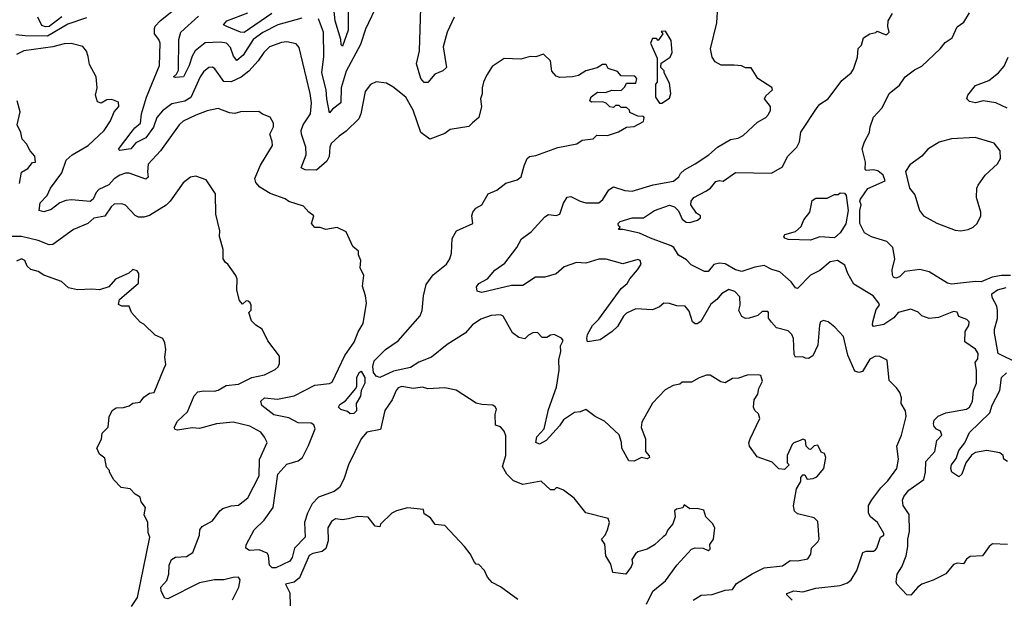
# Model space of a CAD drawing. Extents: x 2210602 to 2357277, y 510288 to 673808.
# Tile 118 of 256: x 2274966 to 2280269, y 575770 to 578892. Entities that reach past the tile are written whole.
import ezdxf

# ---------------------------------------------------------------- set-up
doc = ezdxf.new("R2010")
doc.units = 0

msp = doc.modelspace()

# ---------------------------------------------------------------- linework, layer by layer
at = {"layer": '0CON05XD'}
for points in [[(2277305.8, 578905), (2277267.8, 578825), (2277247.5, 578745), (2277263.8, 578635), (2277245, 578616.2), (2277202, 578598), (2277165, 578554), (2277145, 578554), (2277126, 578575), (2277102.5, 578655), (2277118.6, 578725), (2277127.5, 579015)], [(2276895, 578981.2), (2276828.3, 578841.7), (2276800.9, 578759.1), (2276723.8, 578615), (2276696.5, 578525), (2276695.7, 578445), (2276650.5, 578409.5), (2276635, 578390), (2276619.6, 578465), (2276616.4, 578515), (2276592.3, 578605), (2276603.7, 578693.7), (2276601.4, 578825), (2276575, 578896.2)], [(2276735.8, 578965), (2276735.4, 578835), (2276705, 578750), (2276696.7, 578756.7), (2276695.8, 578785), (2276665.3, 578885), (2276655, 578988)], [(2275192.1, 578907.9), (2275125, 578856), (2275105, 578852.8), (2275085, 578860), (2275062.9, 578905)], [(2278594.2, 575765), (2278636.4, 575793.6), (2278695, 575796.5), (2278765, 575819.4), (2278805, 575823.8), (2278826.2, 575855), (2278911.7, 575908.3), (2278975, 575939.2), (2279075, 575950), (2279115, 575980), (2279155, 575977.5), (2279211.7, 575988.3), (2279227, 576013), (2279230, 576045), (2279265, 576080), (2279272.5, 576095), (2279265, 576190), (2279245, 576210), (2279155, 576230), (2279140, 576245), (2279133, 576273), (2279150, 576365), (2279172.5, 576405), (2279173, 576427), (2279185, 576440), (2279195, 576440), (2279208.3, 576418.3), (2279239.3, 576420.7), (2279259.3, 576430.7), (2279297.5, 576475), (2279307.5, 576535), (2279300, 576555), (2279283.6, 576563.6), (2279265, 576600), (2279245, 576597.5), (2279225, 576577.5), (2279218.3, 576578.3), (2279202.5, 576595), (2279198.3, 576628.3), (2279185, 576632.5), (2279170, 576625), (2279136.4, 576613.6), (2279126.4, 576603.6), (2279100, 576545), (2279100, 576505), (2279110, 576495), (2279085, 576470), (2279055, 576472.5), (2279018.3, 576508.3), (2278938, 576538), (2278897.5, 576595), (2278893.6, 576613.6), (2278900, 576635), (2278952.5, 576745), (2278945, 576770), (2278925, 576787.5), (2278918.8, 576805), (2278922.5, 576845), (2278942.5, 576875), (2278947.5, 576905), (2278967.5, 576945), (2278957.5, 576975), (2278945, 576980), (2278885, 576976.7), (2278838.3, 576961.7), (2278805, 576958.8), (2278765, 576936.2), (2278741.7, 576941.7), (2278685, 576977.5), (2278665, 576977.5), (2278625, 576963.3), (2278585, 576940), (2278535, 576940), (2278521.7, 576928.3), (2278485, 576922.5), (2278441.7, 576898.3), (2278375, 576826.7), (2278316.2, 576725), (2278313.8, 576695), (2278336.2, 576635), (2278337, 576567), (2278357, 576543), (2278357.5, 576535), (2278345, 576527.5), (2278315, 576533.3), (2278275, 576514), (2278247, 576517), (2278208.8, 576585), (2278208, 576615), (2278195.5, 576655.5), (2278115, 576730), (2278065.8, 576755.8), (2278015, 576792.5), (2277985, 576780), (2277954.1, 576775.9), (2277895, 576737.5), (2277874.2, 576705), (2277802, 576625), (2277765, 576606.7), (2277745.8, 576615), (2277751.8, 576645), (2277791.1, 576688.9), (2277815, 576793.3), (2277857, 576913), (2277871.1, 577005), (2277869.7, 577060.3), (2277880, 577105), (2277878.8, 577135), (2277892.5, 577165), (2277885, 577177.5), (2277845, 577196.7), (2277825, 577193.3), (2277805, 577180), (2277780.7, 577180.7), (2277755, 577206.7), (2277730, 577205), (2277707, 577193), (2277687, 577173), (2277655, 577180), (2277620, 577205), (2277570, 577295), (2277555, 577302.5), (2277505, 577298.8), (2277450.3, 577279.7), (2277405, 577248), (2277365, 577203.5), (2277268.1, 577141.9), (2277184.1, 577074.1), (2277115, 577048.5), (2277070.4, 577019.6), (2276980, 577000), (2276905, 576965.7), (2276885, 576972), (2276871.7, 576991.7), (2276868.5, 577025), (2276875.5, 577054.5), (2276936.7, 577115), (2277005, 577162.5), (2277122.6, 577297.4), (2277133.1, 577325), (2277140, 577405), (2277155.8, 577465), (2277192.6, 577517.4), (2277263.8, 577575), (2277282.5, 577605), (2277291.9, 577635), (2277295.5, 577714.5), (2277318.8, 577755), (2277406.2, 577793.8), (2277401.2, 577835), (2277406.2, 577855), (2277423.2, 577876.8), (2277454.2, 577895.8), (2277490, 577955), (2277535.7, 577974.3), (2277585, 578011.2), (2277645, 578028.8), (2277667.5, 578045), (2277683.3, 578105), (2277700, 578145), (2277712.5, 578155), (2277745, 578160), (2277865, 578203.3), (2277967, 578223), (2277995, 578242.5), (2278055, 578250), (2278075, 578270), (2278131.7, 578268.3), (2278191.7, 578288.3), (2278235, 578312.5), (2278275, 578316.7), (2278326.1, 578343.9), (2278330, 578365), (2278325, 578370), (2278295, 578372.5), (2278253, 578393), (2278250, 578405), (2278235, 578420), (2278205, 578420), (2278195, 578430), (2278175, 578430), (2278165, 578420), (2278145, 578422.5), (2278125, 578442.5), (2278105, 578450), (2278045, 578447.5), (2278037.5, 578455), (2278043.6, 578476.4), (2278078.3, 578501.7), (2278120.7, 578499.3), (2278155, 578512.5), (2278205, 578510), (2278225, 578530), (2278235, 578550), (2278285, 578550), (2278290, 578575), (2278278.3, 578588.3), (2278205, 578590), (2278185, 578612.5), (2278135, 578630), (2278125, 578650), (2278105, 578650), (2278077, 578633), (2278015, 578616.7), (2277975, 578591.2), (2277943.6, 578583.6), (2277875, 578580), (2277855, 578587.5), (2277832.5, 578615), (2277825, 578670), (2277786.4, 578706.4), (2277745, 578692.5), (2277715, 578693.3), (2277665, 578680), (2277575, 578682.5), (2277510.7, 578639.3), (2277479.3, 578590.7), (2277463.6, 578556.4), (2277457.5, 578525), (2277456.4, 578493.6), (2277447.5, 578465), (2277452.5, 578425), (2277438.8, 578365), (2277405, 578336.7), (2277385, 578317.5), (2277285, 578301.2), (2277255, 578280), (2277175, 578248.8), (2277126, 578285), (2277085.5, 578405.5), (2277045.5, 578475.5), (2276975, 578531.2), (2276940.7, 578550.7), (2276885, 578557.5), (2276855, 578543.3), (2276826.2, 578505), (2276803.1, 578385), (2276791.7, 578358.3), (2276725, 578290.8), (2276686, 578265), (2276644.3, 578225), (2276635.8, 578205), (2276631.9, 578155), (2276619.6, 578130.4), (2276565, 578081.2), (2276503.6, 578083.6), (2276481.2, 578095), (2276509.4, 578165), (2276506.5, 578205), (2276482.9, 578275), (2276482.3, 578295), (2276492.5, 578325), (2276531.9, 578385), (2276536.7, 578445), (2276530.6, 578495), (2276471.7, 578741.7), (2276455, 578762.5), (2276405, 578773.3), (2276375, 578770), (2276312, 578745), (2276280, 578715), (2276249.4, 578670.6), (2276199.4, 578615), (2276157.9, 578582.1), (2276105, 578557.5), (2276065, 578559.4), (2276017.6, 578627.6), (2276005, 578635.8), (2275985, 578634), (2275955, 578610.8), (2275936.9, 578585), (2275887.7, 578472.3), (2275855, 578453.8), (2275785, 578438.5), (2275735, 578400.6), (2275704.3, 578365), (2275686.5, 578313.5), (2275645, 578256), (2275591.2, 578228.8), (2275565, 578196.2), (2275505, 578187.5), (2275497.5, 578195), (2275565.8, 578285), (2275585, 578310), (2275615.5, 578335), (2275622.5, 578385), (2275649.4, 578475), (2275719.5, 578645), (2275723.1, 578765), (2275715.4, 578785.4), (2275692, 578815), (2275692, 578845), (2275695, 578856.7), (2275722, 578885), (2275796.2, 578945)], [(2276485, 578900.4), (2276356.4, 578863.7), (2276275, 578822.3), (2276223.9, 578786.1), (2276169.9, 578700.1), (2276135, 578672.9), (2276116.9, 578695), (2276101.7, 578741.7), (2276078.8, 578765), (2276045, 578771.4), (2275965, 578767.5), (2275910.6, 578725), (2275894.6, 578695.4), (2275879.3, 578645), (2275848, 578585), (2275805, 578580), (2275793.9, 578583.9), (2275810.5, 578599.5), (2275820.3, 578619.7), (2275823.1, 578785), (2275834.4, 578825), (2275928.9, 578911.1)], [(2276323.3, 578925), (2276175, 578823.6), (2276155, 578825.5), (2276081.2, 578855), (2276063.3, 578865), (2276080.6, 578885), (2276195, 578929.6)], [(2279126.7, 575765), (2279097.5, 575795), (2279098.3, 575801.7), (2279135, 575815.8), (2279185, 575810), (2279255, 575830.5), (2279385, 575844.5), (2279425, 575860), (2279444.6, 575875.4), (2279475.6, 575925), (2279507, 576023), (2279525, 576030), (2279565, 576030), (2279575, 576036.7), (2279583.3, 576045), (2279602.5, 576105), (2279620, 576115), (2279620, 576125), (2279586.7, 576185), (2279548.8, 576215), (2279537.5, 576235), (2279537.5, 576275), (2279555, 576306.2), (2279605, 576371.2), (2279642.2, 576407.8), (2279690, 576475), (2279700, 576525), (2279691.2, 576595), (2279715.8, 576655), (2279740, 576755), (2279736.7, 576785), (2279714, 576825), (2279716.2, 576855), (2279706.7, 576885), (2279689.5, 576909.5), (2279648.3, 576948.3), (2279638.3, 577058.3), (2279598.8, 577078.8), (2279575, 577080), (2279545, 577063.3), (2279505, 576997.5), (2279485, 576992.5), (2279465, 577000), (2279426, 577085), (2279403.3, 577185), (2279356.4, 577236.4), (2279320, 577265), (2279295, 577272.5), (2279280, 577265), (2279273.6, 577246.4), (2279265, 577140), (2279238.3, 577081.7), (2279215, 577067.5), (2279198.3, 577068.3), (2279185, 577076.7), (2279145, 577073.8), (2279138, 577088), (2279134.4, 577174.4), (2279125, 577196.2), (2279105, 577217.1), (2279042.5, 577232.5), (2279015, 577263.3), (2279000, 577285), (2279000, 577315), (2278995, 577320), (2278965, 577320), (2278941.2, 577298.8), (2278895, 577283.8), (2278875, 577283.3), (2278855, 577293.3), (2278840, 577325), (2278846.2, 577355), (2278845, 577400), (2278818.3, 577428.3), (2278785, 577438.8), (2278746.7, 577415), (2278721.2, 577385), (2278689.3, 577360.7), (2278635, 577266.2), (2278615, 577254), (2278605, 577254), (2278590, 577265), (2278571.7, 577321.7), (2278549.7, 577349.7), (2278505, 577350.5), (2278465, 577364.3), (2278435, 577365.8), (2278412.5, 577345), (2278375, 577330), (2278285, 577334.2), (2278235, 577311.4), (2278218.6, 577295), (2278185, 577238.8), (2278157.9, 577212.1), (2278092.1, 577167.9), (2278025, 577157.5), (2278020, 577175), (2278025, 577197.5), (2278050.6, 577245), (2278085, 577279.2), (2278206.2, 577445), (2278238.6, 577471.4), (2278252.8, 577497.2), (2278293.8, 577545), (2278313.3, 577575), (2278307.5, 577595), (2278295, 577600), (2278215, 577578), (2278125, 577602), (2278085, 577602.5), (2278015, 577581.5), (2277965, 577584), (2277899.3, 577560.7), (2277855, 577523.3), (2277795, 577506.2), (2277744.1, 577505.9), (2277675, 577461.2), (2277615, 577460), (2277455, 577422), (2277430.7, 577430.7), (2277427, 577453), (2277438.3, 577471.7), (2277485, 577496), (2277525, 577543.8), (2277578.7, 577581.3), (2277642.9, 577665), (2277668.1, 577711.9), (2277721.2, 577748.8), (2277795, 577831.2), (2277815, 577842), (2277855, 577836.7), (2277875.9, 577844.1), (2277895.7, 577904.3), (2277915, 577936.7), (2277935, 577940), (2277985, 577914.2), (2278015, 577905.7), (2278085, 577906.2), (2278106.7, 577923.3), (2278140, 577975), (2278165, 577992), (2278225, 577972.9), (2278265, 577969.2), (2278378.1, 578001.9), (2278487.2, 578022.8), (2278516.2, 578045), (2278525.9, 578064.1), (2278547, 578083), (2278605, 578115.7), (2278678, 578165), (2278724.6, 578205.4), (2278793.6, 578246.4), (2278835.8, 578254.2), (2278862.3, 578267.7), (2278939.5, 578340.5), (2278984.1, 578365.9), (2278998.8, 578381.2), (2279010, 578405), (2279010, 578425), (2278977.5, 578465), (2278985, 578482.5), (2279020, 578515), (2279016.4, 578526.4), (2278942.5, 578575), (2278905, 578632.5), (2278875, 578633.3), (2278853, 578643), (2278815, 578647.5), (2278745, 578647.5), (2278712.5, 578665), (2278695, 578690), (2278686.2, 578735), (2278721.2, 578875), (2278723.6, 578933.6)], [(2280082, 576805), (2280098.6, 576835), (2280104.2, 576895.8), (2280118.8, 576935), (2280120, 577005), (2280113.3, 577045), (2280126.2, 577065), (2280128, 577095), (2280115, 577117.5), (2280057.3, 577157.3), (2280057.9, 577212.1), (2280078, 577245), (2280080, 577265), (2280067.7, 577277.7), (2280024.2, 577294.2), (2280015, 577316.2), (2279995, 577320), (2279915, 577288), (2279865, 577282), (2279825, 577297.5), (2279805, 577317.5), (2279765, 577332.5), (2279697.5, 577315), (2279674.3, 577285.7), (2279620.3, 577249.7), (2279565, 577240), (2279559.3, 577249.3), (2279561.4, 577265), (2279578.3, 577331.7), (2279596.2, 577355), (2279593.3, 577365), (2279563.8, 577405), (2279458.3, 577468.3), (2279425.8, 577525), (2279410.3, 577570.3), (2279370, 577595), (2279331.7, 577588.3), (2279275, 577540.8), (2279224.7, 577515.3), (2279155, 577444.2), (2279145, 577448.8), (2279121.1, 577481.1), (2279060, 577535), (2279016.8, 577546.8), (2278975, 577567.5), (2278925, 577560), (2278855, 577535.5), (2278821.2, 577545), (2278765, 577577.1), (2278735, 577581.1), (2278705, 577573.1), (2278675, 577535.7), (2278655, 577535.6), (2278581.8, 577571.8), (2278558.3, 577598.3), (2278514.5, 577624.5), (2278488.6, 577665), (2278475, 577674.4), (2278363.3, 577715), (2278305, 577742.9), (2278215, 577762.5), (2278191.7, 577761.7), (2278200, 577775), (2278191.7, 577781.7), (2278190, 577795), (2278200, 577805), (2278265, 577825.8), (2278325.8, 577824.2), (2278385, 577864.2), (2278465, 577893.8), (2278493.6, 577883.6), (2278515, 577862.5), (2278535, 577817.5), (2278555, 577802), (2278575, 577800), (2278617.3, 577812.7), (2278632.5, 577825), (2278632.5, 577835), (2278610.5, 577850.5), (2278580, 577895), (2278582.5, 577915), (2278597.5, 577935), (2278660.8, 577969.2), (2278687.5, 577985), (2278715, 578020), (2278735, 578026.7), (2278755, 578022.5), (2278821.1, 578068.9), (2279015, 578065.8), (2279075, 578100), (2279102, 578155), (2279151.2, 578205), (2279165.7, 578234.3), (2279173.2, 578286.8), (2279261.2, 578418.8), (2279275, 578436.7), (2279320, 578465), (2279393.3, 578565), (2279443.8, 578605), (2279457.5, 578625), (2279479.3, 578690.7), (2279483, 578737), (2279500, 578755), (2279510, 578795), (2279545, 578816.7), (2279577, 578823), (2279585, 578830), (2279627, 578813), (2279637, 578813), (2279650, 578825), (2279642.5, 578855), (2279643.3, 578885), (2279667.5, 578925)], [(2280303.6, 577513.6), (2280255, 577514.4), (2280204.5, 577505.5), (2280145, 577480), (2280115, 577482.5), (2279985, 577467.5), (2279963.1, 577473.1), (2279865, 577534.5), (2279815, 577547.5), (2279734.2, 577535.8), (2279705, 577507.5), (2279685, 577500), (2279673.3, 577505), (2279667, 577517), (2279666.2, 577545), (2279679.2, 577605), (2279669.2, 577665), (2279637.2, 577697.2), (2279553.1, 577723.1), (2279516.2, 577745), (2279491.1, 577795), (2279491.4, 577865), (2279498.8, 577895), (2279491.2, 577915), (2279493.9, 577926.1), (2279535, 577982.5), (2279627.5, 578025), (2279617.5, 578055), (2279588.3, 578078.3), (2279565, 578083.3), (2279525, 578080), (2279520, 578085), (2279522.5, 578125), (2279504.1, 578195.9), (2279516.7, 578235), (2279543.8, 578285), (2279546.7, 578315), (2279565, 578367.5), (2279612, 578418), (2279650, 578495), (2279705, 578540), (2279736.2, 578585), (2279785, 578622), (2279825, 578641.2), (2279923.8, 578735), (2279951.3, 578768.7), (2279988.8, 578795), (2280015, 578853.3), (2280051.7, 578878.3), (2280081.2, 578928.8)], [(2275325, 578901.8), (2275225, 578867.8), (2275115, 578802.5), (2274995.4, 578805.4), (2274945, 578810.5)], [(2278411.7, 578441.7), (2278425, 578442.5), (2278465, 578470), (2278472.5, 578495), (2278465, 578550), (2278437.5, 578605), (2278437, 578617), (2278420, 578635), (2278421.7, 578658.3), (2278469.3, 578690.7), (2278480, 578715), (2278475, 578780), (2278445, 578830), (2278421.7, 578828.3), (2278430, 578815), (2278405, 578780), (2278395, 578790), (2278375, 578790), (2278363.3, 578765), (2278400, 578685), (2278400, 578555), (2278390, 578545), (2278390, 578475), (2278411.7, 578441.7)], [(2275653.3, 578073.3), (2275656.9, 578043.1), (2275645, 578032.9), (2275555, 578064.6), (2275534.7, 578065.3), (2275505, 578054.6), (2275475, 578034.5), (2275445, 578003.3), (2275392.2, 577977.8), (2275378, 577962), (2275360.8, 577925), (2275345, 577912.9), (2275245, 577921.4), (2275215, 577918), (2275182.5, 577905), (2275135, 577870), (2275095, 577856.7), (2275070, 577865), (2275076.2, 577905), (2275114, 577946), (2275131.2, 577985), (2275192.7, 578067.3), (2275215.7, 578135), (2275248, 578165), (2275335, 578214.4), (2275420.8, 578295), (2275455, 578347.5), (2275473.8, 578395), (2275500, 578425), (2275498.3, 578448.3), (2275461.7, 578461.7), (2275435, 578460), (2275405, 578442.5), (2275385, 578450), (2275373.3, 578485), (2275382.5, 578525), (2275376.7, 578585), (2275341.2, 578651.2), (2275334.1, 578694.1), (2275325, 578722.5), (2275305, 578747.5), (2275243.6, 578763.6), (2275205, 578762.5), (2275145, 578746.4), (2274987.5, 578725), (2274948, 578705)], [(2280285, 578416.2), (2280223.9, 578443.9), (2280155, 578454.2), (2280115, 578444.3), (2280082.3, 578452.3), (2280067.5, 578465), (2280072.5, 578485), (2280115, 578537.5), (2280186.1, 578563.9), (2280237.5, 578605), (2280268.3, 578641.7), (2280289.3, 578690.7)], [(2274965, 578010), (2274975, 578070), (2275009.3, 578090.7), (2275035, 578122.5), (2275050, 578125), (2275047, 578157), (2275022.5, 578185), (2275003, 578223), (2274978.3, 578248.3), (2274972.5, 578285), (2274952.5, 578325), (2274967.5, 578395), (2274952.5, 578455)], [(2278341.2, 575745), (2278376.7, 575815), (2278445, 575870), (2278506.2, 575955), (2278585, 576040), (2278605, 576047.5), (2278646.4, 576046.4), (2278675, 576032.5), (2278685, 576040), (2278683.3, 576065), (2278702.5, 576095), (2278710, 576155), (2278698.3, 576178.3), (2278662.5, 576215), (2278650, 576250), (2278615, 576260), (2278575, 576257.5), (2278545, 576280), (2278537, 576263), (2278503.3, 576256.7), (2278493, 576247), (2278496.7, 576215), (2278483.6, 576176.4), (2278456.7, 576145), (2278444, 576116), (2278432.3, 576107.7), (2278385, 576063.3), (2278345, 576040), (2278295, 576026.7), (2278282.5, 576015), (2278262.5, 575985), (2278266.7, 575965), (2278260, 575945), (2278230, 575905), (2278160, 575915), (2278149.5, 575959.5), (2278122.5, 576005), (2278117, 576067), (2278100, 576095), (2278120, 576115), (2278132.5, 576145), (2278142.5, 576185), (2278136.4, 576206.4), (2278015, 576236.7), (2277952.5, 576315), (2277895, 576357.5), (2277865, 576370), (2277855, 576370), (2277845, 576360), (2277825, 576360), (2277775, 576407.5), (2277675, 576388.8), (2277625, 576408), (2277588.8, 576445), (2277566.7, 576485), (2277583.8, 576545), (2277585, 576650), (2277575, 576676.7), (2277555, 576700), (2277528.3, 576708.3), (2277526.2, 576765), (2277533.8, 576795), (2277527.7, 576807.7), (2277515, 576816.7), (2277455, 576818.8), (2277425, 576826.2), (2277316.4, 576896.4), (2277255, 576908.8), (2277165, 576903.8), (2277135, 576913.3), (2277085, 576906.2), (2277024.3, 576915.7), (2277005, 576908.8), (2276993.8, 576895), (2276972, 576845), (2276933.2, 576786.8), (2276910, 576685), (2276835, 576670.8), (2276805, 576634), (2276736.4, 576495), (2276712, 576418), (2276687.9, 576372.1), (2276659.4, 576350.6), (2276575, 576320), (2276541.9, 576285), (2276515.4, 576234.6), (2276499.1, 576185), (2276502.9, 576105), (2276445.5, 576045), (2276433.1, 575995), (2276420, 575975), (2276345, 575939.1), (2276325, 575939.7), (2276311.8, 575955), (2276305.6, 576005.6), (2276298.5, 576018.5), (2276255, 576037.5), (2276202.7, 576032.7), (2276183.8, 576045), (2276186.1, 576063.9), (2276228, 576145), (2276283.4, 576196.6), (2276330.8, 576265), (2276355.6, 576445), (2276405, 576497.5), (2276465, 576516.9), (2276488.6, 576535), (2276521.7, 576598.3), (2276557.7, 576687.7), (2276550, 576710), (2276535, 576718.8), (2276465, 576721.2), (2276415, 576747.5), (2276335, 576764.5), (2276270, 576815), (2276265, 576837.5), (2276285, 576855.8), (2276355, 576847.5), (2276445, 576866.7), (2276555, 576924.4), (2276635, 576932.5), (2276649.7, 576940.3), (2276716.6, 577083.4), (2276767.5, 577155), (2276788.3, 577211.7), (2276816, 577255), (2276833.8, 577365), (2276828.8, 577405), (2276813, 577457), (2276820, 577515), (2276800, 577555), (2276802.5, 577595), (2276790, 577625), (2276790, 577645), (2276760, 577670), (2276725, 577750), (2276675, 577772.5), (2276615, 577762.5), (2276585, 577773.3), (2276555, 577773.3), (2276536.7, 577795), (2276550, 577835), (2276522.5, 577855), (2276495, 577887.5), (2276415, 577913.3), (2276395, 577926.7), (2276315, 577956), (2276259.4, 577989.4), (2276237.5, 578015), (2276233, 578037), (2276262.3, 578107.7), (2276326.7, 578215), (2276326.4, 578236.4), (2276312.5, 578275), (2276332.5, 578315), (2276332.5, 578335), (2276315, 578367.5), (2276273, 578383), (2276253, 578397), (2276155, 578396.7), (2276125, 578387.5), (2276095, 578390), (2276035, 578413.3), (2275975, 578401.2), (2275915, 578378.6), (2275846.7, 578345), (2275825, 578326.2), (2275724.2, 578185), (2275656.8, 578113.2), (2275653.3, 578073.3)], [(2280035, 577755.7), (2280075, 577762), (2280102.5, 577775), (2280122.5, 577795), (2280142.5, 577835), (2280142.5, 577855), (2280118.8, 577935), (2280121.2, 577985), (2280128.3, 578001.7), (2280165.8, 578054.2), (2280233.3, 578115), (2280248.8, 578145), (2280246.2, 578185), (2280215, 578226.7), (2280111.7, 578258.3), (2279985, 578251.2), (2279918.3, 578231.7), (2279857.5, 578195), (2279825, 578157.5), (2279760.5, 578109.5), (2279736.7, 578075), (2279758.8, 577985), (2279788.3, 577948.3), (2279812.5, 577865), (2279834, 577835), (2279905.4, 577795.4), (2280005, 577758.1), (2280035, 577755.7)], [(2276112, 575768), (2276145.8, 575835.8), (2276153.8, 575875), (2276145, 575888.8), (2276115, 575888.1), (2276065, 575876), (2276015, 575875.7), (2275935, 575860), (2275763, 575773), (2275746.7, 575776.7), (2275727.1, 575815), (2275726, 575835), (2275759.1, 575870.9), (2275768.9, 575905), (2275771.1, 575955), (2275782.5, 575985), (2275805, 575997.5), (2275865, 576001.2), (2275897.7, 576022.3), (2275933.3, 576115), (2275936.7, 576145), (2275948.3, 576161.7), (2276005, 576193.8), (2276043.2, 576246.8), (2276060.3, 576259.7), (2276105, 576274), (2276145, 576278), (2276195, 576316.7), (2276255.7, 576435), (2276257, 576523), (2276298, 576615), (2276284.4, 576644.4), (2276265, 576671.2), (2276205, 576702.5), (2276115, 576723.8), (2276025, 576715.7), (2275935, 576690), (2275895, 576694.2), (2275815, 576680.8), (2275803.3, 576685), (2275798, 576695), (2275815, 576730), (2275869.7, 576780.3), (2275905, 576866.7), (2275925, 576887.5), (2275955, 576894), (2276015, 576891.2), (2276035, 576896.2), (2276077.7, 576922.3), (2276145, 576930), (2276215.6, 576964.4), (2276285, 576980), (2276341.7, 577008.3), (2276358.3, 577021.7), (2276365, 577040), (2276365, 577080), (2276301.7, 577161.7), (2276272.5, 577225), (2276237, 577247), (2276215, 577270), (2276200, 577315), (2276211.7, 577328.3), (2276212.5, 577355), (2276207, 577367), (2276197, 577377), (2276185, 577377.5), (2276165, 577360), (2276149.3, 577379.3), (2276136, 577435), (2276136.2, 577495), (2276130, 577515), (2276086.7, 577575), (2276074, 577584), (2276062.5, 577605), (2276062.5, 577655), (2276041.2, 577725), (2276043.8, 577755), (2276021.4, 577845), (2276020, 577955), (2275969.3, 578029.3), (2275915, 578050), (2275886.4, 578043.6), (2275846.1, 578013.9), (2275776.2, 577915), (2275755, 577893.8), (2275665, 577837.5), (2275635, 577828.6), (2275605, 577828), (2275587.3, 577837.3), (2275535, 577893.3), (2275515, 577900), (2275475, 577898), (2275458.8, 577885), (2275425, 577834), (2275365, 577823.8), (2275333.3, 577795), (2275255, 577761.9), (2275145, 577681.1), (2275125, 577679.5), (2275065, 577702.3), (2274975, 577724.6), (2274925, 577724.5)], [(2279225, 577703.8), (2279105, 577708.8), (2279087.5, 577715), (2279082.5, 577725), (2279087.5, 577735), (2279145, 577751.2), (2279175, 577777.5), (2279190, 577815), (2279221.2, 577855), (2279235, 577917.5), (2279255, 577930), (2279315, 577930), (2279355, 577950), (2279375, 577950), (2279385, 577960), (2279408.3, 577958.3), (2279417.5, 577945), (2279429.2, 577865), (2279415, 577792.5), (2279386, 577745), (2279355, 577718.1), (2279275, 577722.5), (2279225, 577703.8)], [(2275567.6, 575732.4), (2275600.3, 575779.7), (2275667.5, 576105), (2275658.3, 576128.3), (2275656.7, 576185), (2275636.7, 576225), (2275642.5, 576265), (2275620, 576295), (2275615, 576320), (2275587, 576337), (2275560, 576365), (2275513, 576373), (2275473.6, 576413.6), (2275450, 576455), (2275450, 576465), (2275433, 576483), (2275425, 576530), (2275395, 576552.5), (2275381.2, 576585), (2275407, 576633), (2275410, 576665), (2275442.5, 576697.5), (2275447, 576753), (2275463.6, 576786.4), (2275485, 576802.5), (2275525, 576803.3), (2275555, 576812.5), (2275575, 576827.5), (2275615, 576832.5), (2275635, 576860), (2275665, 576880), (2275690, 576885), (2275742.5, 577012.5), (2275752.5, 577035), (2275747.5, 577075), (2275752.5, 577115), (2275748.3, 577151.7), (2275737.5, 577175), (2275695, 577193.3), (2275635, 577252.5), (2275615, 577262.5), (2275567.5, 577315), (2275555, 577350), (2275515, 577350), (2275498.3, 577358.3), (2275502.5, 577385), (2275606.1, 577473.9), (2275606.7, 577525), (2275599.3, 577539.3), (2275575, 577547.5), (2275553.6, 577526.4), (2275482.5, 577495), (2275446.1, 577453.9), (2275395, 577436.7), (2275355, 577441.2), (2275277, 577437), (2275228.3, 577448.3), (2275191.7, 577481.7), (2275095, 577516.7), (2275065.9, 577535.9), (2275025, 577546.7), (2275006.7, 577565), (2274992.5, 577595), (2274975, 577603.3), (2274947.7, 577592.3)], [(2280342.3, 577042.3), (2280236.2, 577095), (2280216.1, 577203.9), (2280216.2, 577225), (2280233.6, 577283.6), (2280232.9, 577325), (2280228.9, 577348.9), (2280203.1, 577395), (2280202.5, 577415), (2280232.6, 577437.4), (2280279.8, 577450.3)], [(2276745, 576770), (2276731.7, 576781.7), (2276695, 576793.3), (2276683.3, 576805), (2276690.5, 576819.5), (2276720, 576840), (2276776.7, 576905), (2276782, 576918), (2276782.5, 576965), (2276795, 576992.5), (2276805, 577000), (2276824, 576965), (2276824, 576935), (2276805.8, 576894.2), (2276800.8, 576865), (2276778.8, 576825), (2276780, 576785), (2276765, 576771.2), (2276745, 576770)], [(2280287, 576513), (2280267.5, 576525), (2280263.3, 576545), (2280245, 576560), (2280175, 576571.4), (2280115, 576560.8), (2280093, 576547), (2280062, 576505), (2280041.2, 576445), (2280025, 576430), (2279986.2, 576455), (2279981.9, 576475), (2279985.7, 576495), (2280010.4, 576529.6), (2280025, 576572), (2280057.1, 576612.9), (2280081.9, 576668.1), (2280190.6, 576775), (2280203.8, 576816.2), (2280244.4, 576895), (2280254.7, 576965.3), (2280280.7, 576989.3)], [(2280286.2, 576066.2), (2280205, 576070), (2280187.5, 576055), (2280152.5, 576005), (2280085, 576001.2), (2280065, 575987.5), (2280048.8, 575961.2), (2280015, 575964.2), (2279995, 575957.5), (2279955, 575908), (2279886.7, 575873.3), (2279825, 575851.8), (2279803.3, 575836.7), (2279765, 575792), (2279744.2, 575794.2), (2279691.2, 575851.2), (2279686, 575865), (2279692.5, 575905), (2279717.1, 575945), (2279740.5, 576005), (2279749.4, 576055), (2279749.2, 576095), (2279758.9, 576135), (2279756.4, 576226.4), (2279724, 576275), (2279720.8, 576305), (2279727.5, 576325), (2279755, 576358), (2279835.6, 576415), (2279845.7, 576455), (2279847.5, 576512.5), (2279895, 576566.7), (2279906.2, 576625), (2279932.5, 576655), (2279926.4, 576676.4), (2279905, 576686.7), (2279891.7, 576701.7), (2279887.5, 576715), (2279891.4, 576735), (2279913.8, 576756.2), (2279954.5, 576775.5), (2280065, 576794.4), (2280082, 576805)], [(2277649.3, 575769.3), (2277555, 575837.5), (2277510.7, 575860.7), (2277485, 575890), (2277470, 575925), (2277438.3, 575958.3), (2277425, 575960), (2277415, 575970), (2277392.5, 576015), (2277362.5, 576055), (2277255, 576167.5), (2277203.6, 576173.6), (2277179.3, 576209.3), (2277145, 576230), (2277140, 576255), (2277055, 576263.8), (2276995, 576247.5), (2276970, 576235), (2276910, 576175), (2276905, 576160), (2276880, 576165), (2276842.5, 576212.5), (2276786.4, 576216.4), (2276736.1, 576203.9), (2276705, 576198), (2276666.4, 576203.6), (2276645, 576190), (2276626.2, 576155), (2276628.1, 576085), (2276615.5, 576044.5), (2276595, 576027.1), (2276545, 576016.9), (2276525, 576005.8), (2276473.7, 575886.3), (2276445, 575862.9), (2276398.3, 575851.7), (2276420, 575805), (2276421.9, 575735)]]:
    msp.add_lwpolyline(points, dxfattribs=at)

doc.saveas('drawing.dxf')
